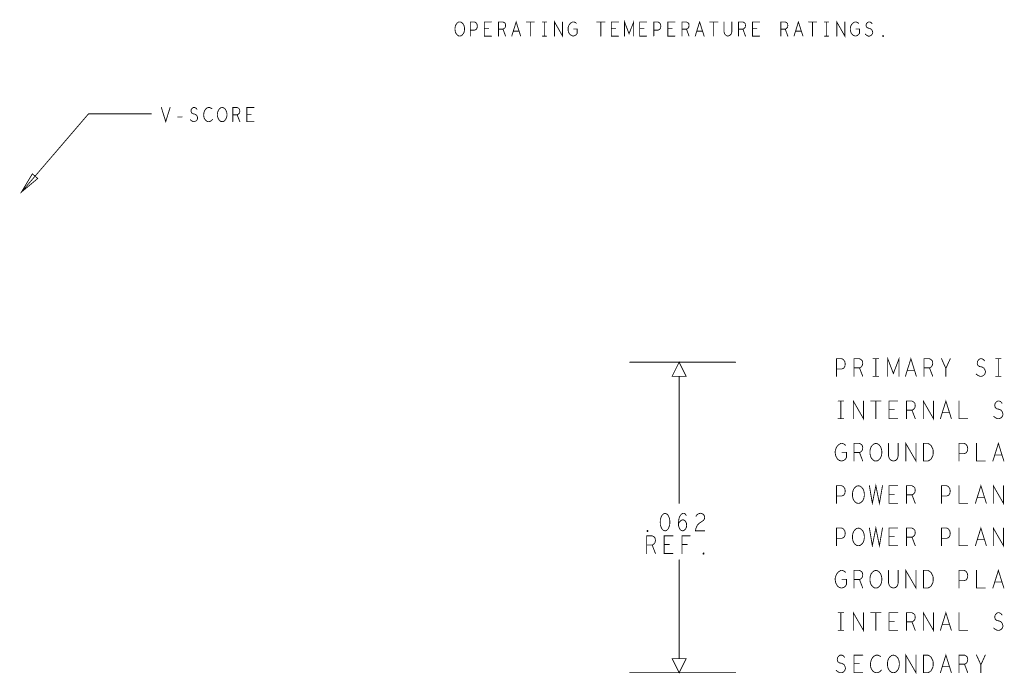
# Model space of a CAD drawing. Extents: x 28 to 61, y 24.9 to 46.
# Tile 55 of 86: x 45.6 to 52.5, y 30.8 to 35.4. Entities that reach past the tile are written whole.
import ezdxf

# ---------------------------------------------------------------- set-up
doc = ezdxf.new("R2010")
doc.units = 0
doc.layers.add('1', color=2, linetype='CONTINUOUS')

msp = doc.modelspace()

# ---------------------------------------------------------------- linework, layer by layer
at = {"layer": '1', "const_width": 0.006}
for points in [[(48.67, 35.291), (48.66, 35.293), (48.652, 35.3), (48.644, 35.31), (48.639, 35.321), (48.637, 35.335), (48.637, 35.348), (48.639, 35.361), (48.644, 35.373), (48.652, 35.383), (48.66, 35.39), (48.67, 35.391), (48.68, 35.39), (48.689, 35.383), (48.697, 35.373), (48.702, 35.361), (48.704, 35.348), (48.704, 35.335), (48.702, 35.321), (48.697, 35.31), (48.689, 35.3), (48.68, 35.293), (48.67, 35.291)], [(48.745, 35.291), (48.745, 35.391), (48.775, 35.391), (48.785, 35.386), (48.793, 35.375), (48.795, 35.361), (48.793, 35.348), (48.787, 35.338), (48.775, 35.333), (48.745, 35.333)], [(48.895, 35.291), (48.845, 35.291), (48.845, 35.391), (48.895, 35.391)], [(48.945, 35.291), (48.945, 35.391), (48.977, 35.391), (48.987, 35.386), (48.993, 35.38), (48.995, 35.366), (48.993, 35.353), (48.985, 35.345), (48.977, 35.34), (48.945, 35.34)], [(49.039, 35.291), (49.07, 35.391), (49.102, 35.291)], [(49.142, 35.391), (49.199, 35.391)], [(49.17, 35.391), (49.17, 35.291)], [(49.255, 35.391), (49.285, 35.391)], [(49.27, 35.391), (49.27, 35.291)], [(49.342, 35.291), (49.342, 35.391), (49.399, 35.291), (49.399, 35.391)], [(49.478, 35.341), (49.503, 35.341), (49.503, 35.311), (49.495, 35.301), (49.487, 35.295), (49.474, 35.291), (49.462, 35.295), (49.453, 35.301), (49.445, 35.311), (49.44, 35.323), (49.438, 35.336), (49.438, 35.348), (49.44, 35.358), (49.445, 35.37), (49.453, 35.38), (49.46, 35.386), (49.47, 35.391), (49.479, 35.391), (49.489, 35.388), (49.497, 35.381)], [(49.642, 35.391), (49.699, 35.391)], [(49.67, 35.391), (49.67, 35.291)], [(49.795, 35.291), (49.745, 35.291), (49.745, 35.391), (49.795, 35.391)], [(49.838, 35.291), (49.838, 35.391), (49.87, 35.308), (49.903, 35.391), (49.903, 35.291)], [(49.995, 35.291), (49.945, 35.291), (49.945, 35.391), (49.995, 35.391)], [(50.045, 35.291), (50.045, 35.391), (50.075, 35.391), (50.085, 35.386), (50.093, 35.375), (50.095, 35.361), (50.093, 35.348), (50.087, 35.338), (50.075, 35.333), (50.045, 35.333)], [(50.195, 35.291), (50.145, 35.291), (50.145, 35.391), (50.195, 35.391)], [(50.245, 35.291), (50.245, 35.391), (50.277, 35.391), (50.287, 35.386), (50.293, 35.38), (50.295, 35.366), (50.293, 35.353), (50.285, 35.345), (50.277, 35.34), (50.245, 35.34)], [(50.339, 35.291), (50.37, 35.391), (50.402, 35.291)], [(50.442, 35.391), (50.499, 35.391)], [(50.47, 35.391), (50.47, 35.291)], [(50.543, 35.391), (50.543, 35.32), (50.548, 35.305), (50.558, 35.295), (50.57, 35.291), (50.583, 35.295), (50.593, 35.305), (50.598, 35.32), (50.598, 35.391)], [(50.645, 35.291), (50.645, 35.391), (50.677, 35.391), (50.687, 35.386), (50.693, 35.38), (50.695, 35.366), (50.693, 35.353), (50.685, 35.345), (50.677, 35.34), (50.645, 35.34)], [(50.795, 35.291), (50.745, 35.291), (50.745, 35.391), (50.795, 35.391)], [(50.945, 35.291), (50.945, 35.391), (50.977, 35.391), (50.987, 35.386), (50.993, 35.38), (50.995, 35.366), (50.993, 35.353), (50.985, 35.345), (50.977, 35.34), (50.945, 35.34)], [(51.039, 35.291), (51.07, 35.391), (51.102, 35.291)], [(51.142, 35.391), (51.199, 35.391)], [(51.17, 35.391), (51.17, 35.291)], [(51.255, 35.391), (51.285, 35.391)], [(51.27, 35.391), (51.27, 35.291)], [(51.342, 35.291), (51.342, 35.391), (51.399, 35.291), (51.399, 35.391)], [(51.478, 35.341), (51.503, 35.341), (51.503, 35.311), (51.495, 35.301), (51.487, 35.295), (51.474, 35.291), (51.462, 35.295), (51.453, 35.301), (51.445, 35.311), (51.44, 35.323), (51.438, 35.336), (51.438, 35.348), (51.44, 35.358), (51.445, 35.37), (51.453, 35.38), (51.46, 35.386), (51.47, 35.391), (51.479, 35.391), (51.489, 35.388), (51.497, 35.381)], [(51.544, 35.305), (51.554, 35.296), (51.565, 35.291), (51.575, 35.291), (51.585, 35.296), (51.593, 35.305), (51.597, 35.316), (51.594, 35.328), (51.588, 35.338), (51.577, 35.345), (51.562, 35.348), (51.553, 35.355), (51.549, 35.366), (51.552, 35.378), (51.558, 35.386), (51.567, 35.391), (51.575, 35.391), (51.584, 35.388), (51.592, 35.38)], [(48.875, 35.343), (48.845, 35.343)], [(48.977, 35.34), (48.995, 35.291)], [(49.09, 35.326), (49.05, 35.326)], [(49.775, 35.343), (49.745, 35.343)], [(49.975, 35.343), (49.945, 35.343)], [(50.175, 35.343), (50.145, 35.343)], [(50.277, 35.34), (50.295, 35.291)], [(50.39, 35.326), (50.35, 35.326)], [(50.677, 35.34), (50.695, 35.291)], [(50.775, 35.343), (50.745, 35.343)], [(50.977, 35.34), (50.995, 35.291)], [(51.09, 35.326), (51.05, 35.326)], [(49.255, 35.291), (49.285, 35.291)], [(51.255, 35.291), (51.285, 35.291)], [(51.67, 35.288), (51.668, 35.29), (51.668, 35.293), (51.67, 35.295), (51.673, 35.293), (51.673, 35.29), (51.67, 35.288)], [(46.556, 34.785), (46.587, 34.685), (46.618, 34.785)], [(46.761, 34.698), (46.771, 34.69), (46.782, 34.685), (46.792, 34.685), (46.802, 34.69), (46.81, 34.698), (46.813, 34.71), (46.811, 34.721), (46.805, 34.731), (46.793, 34.738), (46.778, 34.741), (46.77, 34.748), (46.766, 34.76), (46.768, 34.771), (46.775, 34.78), (46.783, 34.785), (46.792, 34.785), (46.801, 34.781), (46.808, 34.773)], [(46.915, 34.776), (46.907, 34.781), (46.898, 34.785), (46.888, 34.785), (46.877, 34.78), (46.868, 34.771), (46.862, 34.761), (46.857, 34.745), (46.856, 34.73), (46.858, 34.715), (46.862, 34.705), (46.87, 34.695), (46.878, 34.688), (46.887, 34.685), (46.896, 34.685), (46.905, 34.688), (46.912, 34.693), (46.918, 34.7)], [(46.987, 34.685), (46.977, 34.686), (46.968, 34.693), (46.961, 34.703), (46.956, 34.715), (46.953, 34.728), (46.953, 34.741), (46.956, 34.755), (46.961, 34.766), (46.968, 34.776), (46.977, 34.783), (46.987, 34.785), (46.997, 34.783), (47.006, 34.776), (47.013, 34.766), (47.018, 34.755), (47.021, 34.741), (47.021, 34.728), (47.018, 34.715), (47.013, 34.703), (47.006, 34.693), (46.997, 34.686), (46.987, 34.685)], [(47.062, 34.685), (47.062, 34.785), (47.093, 34.785), (47.103, 34.78), (47.11, 34.773), (47.112, 34.76), (47.11, 34.746), (47.102, 34.738), (47.093, 34.733), (47.062, 34.733)], [(47.212, 34.685), (47.162, 34.685), (47.162, 34.785), (47.212, 34.785)], [(45.564, 34.185), (46.04, 34.74), (46.485, 34.74)], [(46.671, 34.718), (46.703, 34.718)], [(47.093, 34.733), (47.112, 34.685)], [(47.192, 34.736), (47.162, 34.736)], [(45.642, 34.315), (45.564, 34.185), (45.68, 34.282), (45.642, 34.315)], [(51.34, 32.88), (51.34, 33.005), (51.377, 33.005), (51.39, 32.998), (51.399, 32.984), (51.402, 32.967), (51.399, 32.95), (51.391, 32.938), (51.377, 32.932), (51.34, 32.932)], [(51.464, 32.88), (51.464, 33.005), (51.503, 33.005), (51.515, 32.998), (51.523, 32.99), (51.526, 32.973), (51.523, 32.957), (51.514, 32.946), (51.503, 32.94), (51.464, 32.94)], [(51.6, 33.005), (51.638, 33.005)], [(51.619, 33.005), (51.619, 32.88)], [(51.703, 32.88), (51.703, 33.005), (51.743, 32.9), (51.783, 33.005), (51.783, 32.88)], [(51.828, 32.88), (51.867, 33.005), (51.906, 32.88)], [(51.96, 32.88), (51.96, 33.005), (51.999, 33.005), (52.011, 32.998), (52.019, 32.99), (52.022, 32.973), (52.019, 32.957), (52.01, 32.946), (51.999, 32.94), (51.96, 32.94)], [(52.115, 32.88), (52.115, 32.936), (52.084, 33.005)], [(52.146, 33.005), (52.115, 32.936)], [(52.33, 32.896), (52.343, 32.886), (52.357, 32.88), (52.369, 32.88), (52.382, 32.886), (52.391, 32.896), (52.396, 32.911), (52.392, 32.925), (52.385, 32.938), (52.371, 32.946), (52.352, 32.95), (52.341, 32.959), (52.337, 32.973), (52.34, 32.988), (52.348, 32.998), (52.358, 33.005), (52.369, 33.005), (52.38, 33), (52.389, 32.99)], [(52.468, 33.005), (52.506, 33.005)], [(52.487, 33.005), (52.487, 32.88)], [(49.875, 32.98), (50.625, 32.98)], [(50.225, 32.98), (50.175, 32.88), (50.275, 32.88), (50.225, 32.98)], [(51.503, 32.94), (51.526, 32.88)], [(51.999, 32.94), (52.022, 32.88)], [(50.225, 32.88), (50.225, 31.98)], [(51.6, 32.88), (51.638, 32.88)], [(51.892, 32.923), (51.842, 32.923)], [(52.468, 32.88), (52.506, 32.88)], [(51.352, 32.705), (51.39, 32.705)], [(51.371, 32.705), (51.371, 32.58)], [(51.459, 32.58), (51.459, 32.705), (51.531, 32.58), (51.531, 32.705)], [(51.583, 32.705), (51.655, 32.705)], [(51.619, 32.705), (51.619, 32.58)], [(51.774, 32.58), (51.712, 32.58), (51.712, 32.705), (51.774, 32.705)], [(51.836, 32.58), (51.836, 32.705), (51.875, 32.705), (51.887, 32.698), (51.895, 32.69), (51.898, 32.673), (51.895, 32.657), (51.886, 32.646), (51.875, 32.64), (51.836, 32.64)], [(51.955, 32.58), (51.955, 32.705), (52.027, 32.58), (52.027, 32.705)], [(52.076, 32.58), (52.115, 32.705), (52.154, 32.58)], [(52.208, 32.705), (52.208, 32.58), (52.27, 32.58)], [(52.454, 32.596), (52.467, 32.586), (52.481, 32.58), (52.493, 32.58), (52.506, 32.586), (52.515, 32.596), (52.52, 32.611), (52.516, 32.625), (52.509, 32.638), (52.495, 32.646), (52.476, 32.65), (52.465, 32.659), (52.461, 32.673), (52.464, 32.688), (52.472, 32.698), (52.482, 32.705), (52.493, 32.705), (52.504, 32.7), (52.513, 32.69)], [(51.352, 32.58), (51.39, 32.58)], [(51.749, 32.644), (51.712, 32.644)], [(51.875, 32.64), (51.898, 32.58)], [(52.14, 32.623), (52.09, 32.623)], [(51.38, 32.342), (51.411, 32.342), (51.411, 32.305), (51.402, 32.292), (51.391, 32.284), (51.376, 32.28), (51.36, 32.284), (51.349, 32.292), (51.34, 32.305), (51.334, 32.319), (51.331, 32.336), (51.331, 32.35), (51.334, 32.363), (51.34, 32.377), (51.349, 32.39), (51.359, 32.398), (51.371, 32.405), (51.382, 32.405), (51.394, 32.4), (51.404, 32.392)], [(51.464, 32.28), (51.464, 32.405), (51.503, 32.405), (51.515, 32.398), (51.523, 32.39), (51.526, 32.373), (51.523, 32.357), (51.514, 32.346), (51.503, 32.34), (51.464, 32.34)], [(51.619, 32.28), (51.607, 32.282), (51.596, 32.29), (51.586, 32.302), (51.58, 32.317), (51.577, 32.334), (51.577, 32.35), (51.58, 32.367), (51.586, 32.382), (51.596, 32.394), (51.607, 32.402), (51.619, 32.405), (51.631, 32.402), (51.642, 32.394), (51.652, 32.382), (51.658, 32.367), (51.661, 32.35), (51.661, 32.334), (51.658, 32.317), (51.652, 32.302), (51.642, 32.29), (51.631, 32.282), (51.619, 32.28)], [(51.709, 32.405), (51.709, 32.315), (51.715, 32.296), (51.728, 32.284), (51.743, 32.28), (51.759, 32.284), (51.771, 32.296), (51.777, 32.315), (51.777, 32.405)], [(51.831, 32.28), (51.831, 32.405), (51.903, 32.28), (51.903, 32.405)], [(51.957, 32.28), (51.957, 32.405), (51.988, 32.405), (52, 32.398), (52.01, 32.39), (52.017, 32.377), (52.024, 32.363), (52.025, 32.342), (52.024, 32.321), (52.017, 32.307), (52.01, 32.294), (52, 32.286), (51.988, 32.28), (51.957, 32.28)], [(52.208, 32.28), (52.208, 32.405), (52.245, 32.405), (52.258, 32.398), (52.267, 32.384), (52.27, 32.367), (52.267, 32.35), (52.259, 32.338), (52.245, 32.332), (52.208, 32.332)], [(52.332, 32.405), (52.332, 32.28), (52.394, 32.28)], [(52.448, 32.28), (52.487, 32.405), (52.526, 32.28)], [(51.503, 32.34), (51.526, 32.28)], [(52.512, 32.323), (52.462, 32.323)], [(51.34, 31.98), (51.34, 32.105), (51.377, 32.105), (51.39, 32.098), (51.399, 32.084), (51.402, 32.067), (51.399, 32.05), (51.391, 32.038), (51.377, 32.032), (51.34, 32.032)], [(51.495, 31.98), (51.483, 31.982), (51.472, 31.99), (51.462, 32.002), (51.456, 32.017), (51.453, 32.034), (51.453, 32.05), (51.456, 32.067), (51.462, 32.082), (51.472, 32.094), (51.483, 32.102), (51.495, 32.105), (51.507, 32.102), (51.518, 32.094), (51.528, 32.082), (51.534, 32.067), (51.537, 32.05), (51.537, 32.034), (51.534, 32.017), (51.528, 32.002), (51.518, 31.99), (51.507, 31.982), (51.495, 31.98)], [(51.573, 32.105), (51.594, 31.98), (51.619, 32.105), (51.644, 31.98), (51.666, 32.105)], [(51.774, 31.98), (51.712, 31.98), (51.712, 32.105), (51.774, 32.105)], [(51.836, 31.98), (51.836, 32.105), (51.875, 32.105), (51.887, 32.098), (51.895, 32.09), (51.898, 32.073), (51.895, 32.057), (51.886, 32.046), (51.875, 32.04), (51.836, 32.04)], [(52.084, 31.98), (52.084, 32.105), (52.121, 32.105), (52.134, 32.098), (52.143, 32.084), (52.146, 32.067), (52.143, 32.05), (52.135, 32.038), (52.121, 32.032), (52.084, 32.032)], [(52.208, 32.105), (52.208, 31.98), (52.27, 31.98)], [(52.324, 31.98), (52.363, 32.105), (52.402, 31.98)], [(52.451, 31.98), (52.451, 32.105), (52.523, 31.98), (52.523, 32.105)], [(51.749, 32.044), (51.712, 32.044)], [(51.875, 32.04), (51.898, 31.98)], [(52.388, 32.023), (52.338, 32.023)], [(50.125, 31.91), (50.113, 31.905), (50.103, 31.895), (50.097, 31.882), (50.092, 31.866), (50.091, 31.847), (50.092, 31.828), (50.097, 31.812), (50.103, 31.799), (50.113, 31.789), (50.125, 31.785), (50.137, 31.789), (50.147, 31.799), (50.153, 31.812), (50.158, 31.828), (50.159, 31.847), (50.158, 31.866), (50.153, 31.882), (50.147, 31.895), (50.137, 31.905), (50.125, 31.91)], [(50.22, 31.837), (50.23, 31.851), (50.24, 31.86), (50.252, 31.864), (50.263, 31.86), (50.271, 31.851), (50.277, 31.839), (50.278, 31.824), (50.277, 31.812), (50.271, 31.799), (50.261, 31.789), (50.251, 31.785), (50.238, 31.789), (50.227, 31.801), (50.221, 31.82), (50.22, 31.841), (50.223, 31.868), (50.227, 31.882), (50.235, 31.897), (50.246, 31.907), (50.257, 31.91), (50.268, 31.905), (50.275, 31.895)], [(50.344, 31.889), (50.353, 31.901), (50.364, 31.907), (50.376, 31.91), (50.392, 31.905), (50.402, 31.895), (50.406, 31.882), (50.404, 31.87), (50.398, 31.86), (50.367, 31.839), (50.353, 31.824), (50.344, 31.803), (50.34, 31.785), (50.406, 31.785)], [(51.573, 31.805), (51.594, 31.68), (51.619, 31.805), (51.644, 31.68), (51.666, 31.805)], [(52.324, 31.68), (52.363, 31.805), (52.402, 31.68)], [(52.451, 31.68), (52.451, 31.805), (52.523, 31.68), (52.523, 31.805)], [(49.995, 31.625), (49.995, 31.75), (50.034, 31.75), (50.046, 31.743), (50.054, 31.735), (50.057, 31.718), (50.054, 31.702), (50.045, 31.691), (50.034, 31.685), (49.995, 31.685)], [(50.001, 31.78), (49.998, 31.782), (49.998, 31.787), (50.001, 31.789), (50.004, 31.787), (50.004, 31.782), (50.001, 31.78)], [(50.181, 31.625), (50.119, 31.625), (50.119, 31.75), (50.181, 31.75)], [(50.245, 31.625), (50.245, 31.75), (50.303, 31.75)], [(51.34, 31.68), (51.34, 31.805), (51.377, 31.805), (51.39, 31.798), (51.399, 31.784), (51.402, 31.767), (51.399, 31.75), (51.391, 31.738), (51.377, 31.732), (51.34, 31.732)], [(51.495, 31.68), (51.483, 31.682), (51.472, 31.69), (51.462, 31.702), (51.456, 31.717), (51.453, 31.734), (51.453, 31.75), (51.456, 31.767), (51.462, 31.782), (51.472, 31.794), (51.483, 31.802), (51.495, 31.805), (51.507, 31.802), (51.518, 31.794), (51.528, 31.782), (51.534, 31.767), (51.537, 31.75), (51.537, 31.734), (51.534, 31.717), (51.528, 31.702), (51.518, 31.69), (51.507, 31.682), (51.495, 31.68)], [(51.774, 31.68), (51.712, 31.68), (51.712, 31.805), (51.774, 31.805)], [(51.749, 31.744), (51.712, 31.744)], [(51.836, 31.68), (51.836, 31.805), (51.875, 31.805), (51.887, 31.798), (51.895, 31.79), (51.898, 31.773), (51.895, 31.757), (51.886, 31.746), (51.875, 31.74), (51.836, 31.74)], [(52.084, 31.68), (52.084, 31.805), (52.121, 31.805), (52.134, 31.798), (52.143, 31.784), (52.146, 31.767), (52.143, 31.75), (52.135, 31.738), (52.121, 31.732), (52.084, 31.732)], [(52.208, 31.805), (52.208, 31.68), (52.27, 31.68)], [(50.034, 31.685), (50.057, 31.625)], [(50.156, 31.689), (50.119, 31.689)], [(50.282, 31.689), (50.245, 31.689)], [(51.875, 31.74), (51.898, 31.68)], [(52.388, 31.723), (52.338, 31.723)], [(50.398, 31.62), (50.395, 31.622), (50.395, 31.627), (50.398, 31.629), (50.401, 31.627), (50.401, 31.622), (50.398, 31.62)], [(50.225, 31.58), (50.225, 30.88)], [(51.38, 31.442), (51.411, 31.442), (51.411, 31.405), (51.402, 31.392), (51.391, 31.384), (51.376, 31.38), (51.36, 31.384), (51.349, 31.392), (51.34, 31.405), (51.334, 31.419), (51.331, 31.436), (51.331, 31.45), (51.334, 31.463), (51.34, 31.477), (51.349, 31.49), (51.359, 31.498), (51.371, 31.505), (51.382, 31.505), (51.394, 31.5), (51.404, 31.492)], [(51.464, 31.38), (51.464, 31.505), (51.503, 31.505), (51.515, 31.498), (51.523, 31.49), (51.526, 31.473), (51.523, 31.457), (51.514, 31.446), (51.503, 31.44), (51.464, 31.44)], [(51.619, 31.38), (51.607, 31.382), (51.596, 31.39), (51.586, 31.402), (51.58, 31.417), (51.577, 31.434), (51.577, 31.45), (51.58, 31.467), (51.586, 31.482), (51.596, 31.494), (51.607, 31.502), (51.619, 31.505), (51.631, 31.502), (51.642, 31.494), (51.652, 31.482), (51.658, 31.467), (51.661, 31.45), (51.661, 31.434), (51.658, 31.417), (51.652, 31.402), (51.642, 31.39), (51.631, 31.382), (51.619, 31.38)], [(51.709, 31.505), (51.709, 31.415), (51.715, 31.396), (51.728, 31.384), (51.743, 31.38), (51.759, 31.384), (51.771, 31.396), (51.777, 31.415), (51.777, 31.505)], [(51.831, 31.38), (51.831, 31.505), (51.903, 31.38), (51.903, 31.505)], [(51.957, 31.38), (51.957, 31.505), (51.988, 31.505), (52, 31.498), (52.01, 31.49), (52.017, 31.477), (52.024, 31.463), (52.025, 31.442), (52.024, 31.421), (52.017, 31.407), (52.01, 31.394), (52, 31.386), (51.988, 31.38), (51.957, 31.38)], [(52.208, 31.38), (52.208, 31.505), (52.245, 31.505), (52.258, 31.498), (52.267, 31.484), (52.27, 31.467), (52.267, 31.45), (52.259, 31.438), (52.245, 31.432), (52.208, 31.432)], [(52.332, 31.505), (52.332, 31.38), (52.394, 31.38)], [(52.448, 31.38), (52.487, 31.505), (52.526, 31.38)], [(51.503, 31.44), (51.526, 31.38)], [(52.512, 31.423), (52.462, 31.423)], [(51.352, 31.205), (51.39, 31.205)], [(51.371, 31.205), (51.371, 31.08)], [(51.459, 31.08), (51.459, 31.205), (51.531, 31.08), (51.531, 31.205)], [(51.583, 31.205), (51.655, 31.205)], [(51.619, 31.205), (51.619, 31.08)], [(51.774, 31.08), (51.712, 31.08), (51.712, 31.205), (51.774, 31.205)], [(51.836, 31.08), (51.836, 31.205), (51.875, 31.205), (51.887, 31.198), (51.895, 31.19), (51.898, 31.173), (51.895, 31.157), (51.886, 31.146), (51.875, 31.14), (51.836, 31.14)], [(51.955, 31.08), (51.955, 31.205), (52.027, 31.08), (52.027, 31.205)], [(52.076, 31.08), (52.115, 31.205), (52.154, 31.08)], [(52.208, 31.205), (52.208, 31.08), (52.27, 31.08)], [(52.454, 31.096), (52.467, 31.086), (52.481, 31.08), (52.493, 31.08), (52.506, 31.086), (52.515, 31.096), (52.52, 31.111), (52.516, 31.125), (52.509, 31.138), (52.495, 31.146), (52.476, 31.15), (52.465, 31.159), (52.461, 31.173), (52.464, 31.188), (52.472, 31.198), (52.482, 31.205), (52.493, 31.205), (52.504, 31.2), (52.513, 31.19)], [(51.749, 31.144), (51.712, 31.144)], [(51.875, 31.14), (51.898, 31.08)], [(52.14, 31.123), (52.09, 31.123)], [(51.352, 31.08), (51.39, 31.08)], [(51.338, 30.796), (51.351, 30.786), (51.365, 30.78), (51.377, 30.78), (51.39, 30.786), (51.399, 30.796), (51.404, 30.811), (51.4, 30.825), (51.393, 30.838), (51.379, 30.846), (51.36, 30.85), (51.349, 30.859), (51.345, 30.873), (51.348, 30.888), (51.356, 30.898), (51.366, 30.905), (51.377, 30.905), (51.388, 30.9), (51.397, 30.89)], [(51.526, 30.78), (51.464, 30.78), (51.464, 30.905), (51.526, 30.905)], [(51.653, 30.894), (51.644, 30.9), (51.633, 30.905), (51.621, 30.905), (51.607, 30.898), (51.596, 30.888), (51.588, 30.875), (51.582, 30.855), (51.58, 30.836), (51.583, 30.817), (51.588, 30.805), (51.597, 30.792), (51.608, 30.784), (51.619, 30.78), (51.63, 30.78), (51.641, 30.784), (51.65, 30.79), (51.658, 30.798)], [(51.743, 30.78), (51.731, 30.782), (51.72, 30.79), (51.71, 30.802), (51.704, 30.817), (51.701, 30.834), (51.701, 30.85), (51.704, 30.867), (51.71, 30.882), (51.72, 30.894), (51.731, 30.902), (51.743, 30.905), (51.755, 30.902), (51.766, 30.894), (51.776, 30.882), (51.782, 30.867), (51.785, 30.85), (51.785, 30.834), (51.782, 30.817), (51.776, 30.802), (51.766, 30.79), (51.755, 30.782), (51.743, 30.78)], [(51.831, 30.78), (51.831, 30.905), (51.903, 30.78), (51.903, 30.905)], [(51.957, 30.78), (51.957, 30.905), (51.988, 30.905), (52, 30.898), (52.01, 30.89), (52.017, 30.877), (52.024, 30.863), (52.025, 30.842), (52.024, 30.821), (52.017, 30.807), (52.01, 30.794), (52, 30.786), (51.988, 30.78), (51.957, 30.78)], [(52.076, 30.78), (52.115, 30.905), (52.154, 30.78)], [(52.208, 30.78), (52.208, 30.905), (52.247, 30.905), (52.259, 30.898), (52.267, 30.89), (52.27, 30.873), (52.267, 30.857), (52.258, 30.846), (52.247, 30.84), (52.208, 30.84)], [(52.363, 30.78), (52.363, 30.836), (52.332, 30.905)], [(52.394, 30.905), (52.363, 30.836)], [(50.175, 30.88), (50.225, 30.78), (50.275, 30.88), (50.175, 30.88)], [(51.501, 30.844), (51.464, 30.844)], [(52.247, 30.84), (52.27, 30.78)], [(49.875, 30.78), (50.625, 30.78)], [(52.14, 30.823), (52.09, 30.823)]]:
    msp.add_lwpolyline(points, dxfattribs=at)
at = {"layer": '1', "const_width": 0.003}
for points in [[(48.8965, 35.391, 1), (48.8935, 35.391, 1)], [(49.1435, 35.391, 1), (49.1405, 35.391, 1)], [(49.1715, 35.391, 1), (49.1685, 35.391, 1)], [(49.2005, 35.391, 1), (49.1975, 35.391, 1)], [(49.2565, 35.391, 1), (49.2535, 35.391, 1)], [(49.2715, 35.391, 1), (49.2685, 35.391, 1)], [(49.2865, 35.391, 1), (49.2835, 35.391, 1)], [(49.4005, 35.391, 1), (49.3975, 35.391, 1)], [(49.4985, 35.381, 1), (49.4955, 35.381, 1)], [(49.6435, 35.391, 1), (49.6405, 35.391, 1)], [(49.6715, 35.391, 1), (49.6685, 35.391, 1)], [(49.7005, 35.391, 1), (49.6975, 35.391, 1)], [(49.7965, 35.391, 1), (49.7935, 35.391, 1)], [(49.9965, 35.391, 1), (49.9935, 35.391, 1)], [(50.1965, 35.391, 1), (50.1935, 35.391, 1)], [(50.4435, 35.391, 1), (50.4405, 35.391, 1)], [(50.4715, 35.391, 1), (50.4685, 35.391, 1)], [(50.5005, 35.391, 1), (50.4975, 35.391, 1)], [(50.5445, 35.391, 1), (50.5415, 35.391, 1)], [(50.5995, 35.391, 1), (50.5965, 35.391, 1)], [(50.7965, 35.391, 1), (50.7935, 35.391, 1)], [(51.1435, 35.391, 1), (51.1405, 35.391, 1)], [(51.1715, 35.391, 1), (51.1685, 35.391, 1)], [(51.2005, 35.391, 1), (51.1975, 35.391, 1)], [(51.2565, 35.391, 1), (51.2535, 35.391, 1)], [(51.2715, 35.391, 1), (51.2685, 35.391, 1)], [(51.2865, 35.391, 1), (51.2835, 35.391, 1)], [(51.4005, 35.391, 1), (51.3975, 35.391, 1)], [(51.4985, 35.381, 1), (51.4955, 35.381, 1)], [(51.5935, 35.38, 1), (51.5905, 35.38, 1)], [(48.7465, 35.333, 1), (48.7435, 35.333, 1)], [(48.8465, 35.343, 1), (48.8435, 35.343, 1)], [(48.8765, 35.343, 1), (48.8735, 35.343, 1)], [(48.9465, 35.34, 1), (48.9435, 35.34, 1)], [(48.9785, 35.34, 1), (48.9755, 35.34, 1)], [(49.0515, 35.326, 1), (49.0485, 35.326, 1)], [(49.0915, 35.326, 1), (49.0885, 35.326, 1)], [(49.4795, 35.341, 1), (49.4765, 35.341, 1)], [(49.7465, 35.343, 1), (49.7435, 35.343, 1)], [(49.7765, 35.343, 1), (49.7735, 35.343, 1)], [(49.9465, 35.343, 1), (49.9435, 35.343, 1)], [(49.9765, 35.343, 1), (49.9735, 35.343, 1)], [(50.0465, 35.333, 1), (50.0435, 35.333, 1)], [(50.1465, 35.343, 1), (50.1435, 35.343, 1)], [(50.1765, 35.343, 1), (50.1735, 35.343, 1)], [(50.2465, 35.34, 1), (50.2435, 35.34, 1)], [(50.2785, 35.34, 1), (50.2755, 35.34, 1)], [(50.3515, 35.326, 1), (50.3485, 35.326, 1)], [(50.3915, 35.326, 1), (50.3885, 35.326, 1)], [(50.6465, 35.34, 1), (50.6435, 35.34, 1)], [(50.6785, 35.34, 1), (50.6755, 35.34, 1)], [(50.7465, 35.343, 1), (50.7435, 35.343, 1)], [(50.7765, 35.343, 1), (50.7735, 35.343, 1)], [(50.9465, 35.34, 1), (50.9435, 35.34, 1)], [(50.9785, 35.34, 1), (50.9755, 35.34, 1)], [(51.0515, 35.326, 1), (51.0485, 35.326, 1)], [(51.0915, 35.326, 1), (51.0885, 35.326, 1)], [(51.4795, 35.341, 1), (51.4765, 35.341, 1)], [(51.5455, 35.305, 1), (51.5425, 35.305, 1)], [(48.6715, 35.291, 1), (48.6685, 35.291, 1)], [(48.6715, 35.291, 1), (48.6685, 35.291, 1)], [(48.7465, 35.291, 1), (48.7435, 35.291, 1)], [(48.8965, 35.291, 1), (48.8935, 35.291, 1)], [(48.9465, 35.291, 1), (48.9435, 35.291, 1)], [(48.9965, 35.291, 1), (48.9935, 35.291, 1)], [(49.0405, 35.291, 1), (49.0375, 35.291, 1)], [(49.1035, 35.291, 1), (49.1005, 35.291, 1)], [(49.1715, 35.291, 1), (49.1685, 35.291, 1)], [(49.2565, 35.291, 1), (49.2535, 35.291, 1)], [(49.2715, 35.291, 1), (49.2685, 35.291, 1)], [(49.2865, 35.291, 1), (49.2835, 35.291, 1)], [(49.3435, 35.291, 1), (49.3405, 35.291, 1)], [(49.6715, 35.291, 1), (49.6685, 35.291, 1)], [(49.7965, 35.291, 1), (49.7935, 35.291, 1)], [(49.8395, 35.291, 1), (49.8365, 35.291, 1)], [(49.9045, 35.291, 1), (49.9015, 35.291, 1)], [(49.9965, 35.291, 1), (49.9935, 35.291, 1)], [(50.0465, 35.291, 1), (50.0435, 35.291, 1)], [(50.1965, 35.291, 1), (50.1935, 35.291, 1)], [(50.2465, 35.291, 1), (50.2435, 35.291, 1)], [(50.2965, 35.291, 1), (50.2935, 35.291, 1)], [(50.3405, 35.291, 1), (50.3375, 35.291, 1)], [(50.4035, 35.291, 1), (50.4005, 35.291, 1)], [(50.4715, 35.291, 1), (50.4685, 35.291, 1)], [(50.6465, 35.291, 1), (50.6435, 35.291, 1)], [(50.6965, 35.291, 1), (50.6935, 35.291, 1)], [(50.7965, 35.291, 1), (50.7935, 35.291, 1)], [(50.9465, 35.291, 1), (50.9435, 35.291, 1)], [(50.9965, 35.291, 1), (50.9935, 35.291, 1)], [(51.0405, 35.291, 1), (51.0375, 35.291, 1)], [(51.1035, 35.291, 1), (51.1005, 35.291, 1)], [(51.1715, 35.291, 1), (51.1685, 35.291, 1)], [(51.2565, 35.291, 1), (51.2535, 35.291, 1)], [(51.2715, 35.291, 1), (51.2685, 35.291, 1)], [(51.2865, 35.291, 1), (51.2835, 35.291, 1)], [(51.3435, 35.291, 1), (51.3405, 35.291, 1)], [(51.6715, 35.288, 1), (51.6685, 35.288, 1)], [(51.6715, 35.288, 1), (51.6685, 35.288, 1)], [(46.5575, 34.785, 1), (46.5545, 34.785, 1)], [(46.6195, 34.785, 1), (46.6165, 34.785, 1)], [(46.8095, 34.773, 1), (46.8065, 34.773, 1)], [(46.9165, 34.776, 1), (46.9135, 34.776, 1)], [(47.2135, 34.785, 1), (47.2105, 34.785, 1)], [(46.4865, 34.74, 1), (46.4835, 34.74, 1)], [(46.6725, 34.718, 1), (46.6695, 34.718, 1)], [(46.7045, 34.718, 1), (46.7015, 34.718, 1)], [(46.7625, 34.698, 1), (46.7595, 34.698, 1)], [(46.9195, 34.7, 1), (46.9165, 34.7, 1)], [(46.9885, 34.685, 1), (46.9855, 34.685, 1)], [(46.9885, 34.685, 1), (46.9855, 34.685, 1)], [(47.0635, 34.733, 1), (47.0605, 34.733, 1)], [(47.0635, 34.685, 1), (47.0605, 34.685, 1)], [(47.0945, 34.733, 1), (47.0915, 34.733, 1)], [(47.1135, 34.685, 1), (47.1105, 34.685, 1)], [(47.1635, 34.736, 1), (47.1605, 34.736, 1)], [(47.1935, 34.736, 1), (47.1905, 34.736, 1)], [(47.2135, 34.685, 1), (47.2105, 34.685, 1)], [(45.6435, 34.315, 1), (45.6405, 34.315, 1)], [(45.6435, 34.315, 1), (45.6405, 34.315, 1)], [(45.5655, 34.185, 1), (45.5625, 34.185, 1)], [(51.6015, 33.005, 1), (51.5985, 33.005, 1)], [(51.6205, 33.005, 1), (51.6175, 33.005, 1)], [(51.6395, 33.005, 1), (51.6365, 33.005, 1)], [(52.0855, 33.005, 1), (52.0825, 33.005, 1)], [(52.1475, 33.005, 1), (52.1445, 33.005, 1)], [(52.4695, 33.005, 1), (52.4665, 33.005, 1)], [(52.4885, 33.005, 1), (52.4855, 33.005, 1)], [(52.5075, 33.005, 1), (52.5045, 33.005, 1)], [(49.8765, 32.98, 1), (49.8735, 32.98, 1)], [(50.2265, 32.98, 1), (50.2235, 32.98, 1)], [(50.2265, 32.98, 1), (50.2235, 32.98, 1)], [(50.6265, 32.98, 1), (50.6235, 32.98, 1)], [(51.3415, 32.932, 1), (51.3385, 32.932, 1)], [(51.4655, 32.94, 1), (51.4625, 32.94, 1)], [(51.5045, 32.94, 1), (51.5015, 32.94, 1)], [(51.9615, 32.94, 1), (51.9585, 32.94, 1)], [(52.0005, 32.94, 1), (51.9975, 32.94, 1)], [(52.1165, 32.936, 1), (52.1135, 32.936, 1)], [(52.3905, 32.99, 1), (52.3875, 32.99, 1)], [(50.2265, 32.88, 1), (50.2235, 32.88, 1)], [(51.3415, 32.88, 1), (51.3385, 32.88, 1)], [(51.4655, 32.88, 1), (51.4625, 32.88, 1)], [(51.5275, 32.88, 1), (51.5245, 32.88, 1)], [(51.6015, 32.88, 1), (51.5985, 32.88, 1)], [(51.6205, 32.88, 1), (51.6175, 32.88, 1)], [(51.6395, 32.88, 1), (51.6365, 32.88, 1)], [(51.7045, 32.88, 1), (51.7015, 32.88, 1)], [(51.7845, 32.88, 1), (51.7815, 32.88, 1)], [(51.8295, 32.88, 1), (51.8265, 32.88, 1)], [(51.8435, 32.923, 1), (51.8405, 32.923, 1)], [(51.8935, 32.923, 1), (51.8905, 32.923, 1)], [(51.9075, 32.88, 1), (51.9045, 32.88, 1)], [(51.9615, 32.88, 1), (51.9585, 32.88, 1)], [(52.0235, 32.88, 1), (52.0205, 32.88, 1)], [(52.1165, 32.88, 1), (52.1135, 32.88, 1)], [(52.3315, 32.896, 1), (52.3285, 32.896, 1)], [(52.4695, 32.88, 1), (52.4665, 32.88, 1)], [(52.4885, 32.88, 1), (52.4855, 32.88, 1)], [(52.5075, 32.88, 1), (52.5045, 32.88, 1)], [(51.3535, 32.705, 1), (51.3505, 32.705, 1)], [(51.3725, 32.705, 1), (51.3695, 32.705, 1)], [(51.3915, 32.705, 1), (51.3885, 32.705, 1)], [(51.5325, 32.705, 1), (51.5295, 32.705, 1)], [(51.5845, 32.705, 1), (51.5815, 32.705, 1)], [(51.6205, 32.705, 1), (51.6175, 32.705, 1)], [(51.6565, 32.705, 1), (51.6535, 32.705, 1)], [(51.7755, 32.705, 1), (51.7725, 32.705, 1)], [(52.0285, 32.705, 1), (52.0255, 32.705, 1)], [(52.2095, 32.705, 1), (52.2065, 32.705, 1)], [(52.5145, 32.69, 1), (52.5115, 32.69, 1)], [(51.3535, 32.58, 1), (51.3505, 32.58, 1)], [(51.3725, 32.58, 1), (51.3695, 32.58, 1)], [(51.3915, 32.58, 1), (51.3885, 32.58, 1)], [(51.4605, 32.58, 1), (51.4575, 32.58, 1)], [(51.6205, 32.58, 1), (51.6175, 32.58, 1)], [(51.7135, 32.644, 1), (51.7105, 32.644, 1)], [(51.7505, 32.644, 1), (51.7475, 32.644, 1)], [(51.7755, 32.58, 1), (51.7725, 32.58, 1)], [(51.8375, 32.64, 1), (51.8345, 32.64, 1)], [(51.8375, 32.58, 1), (51.8345, 32.58, 1)], [(51.8765, 32.64, 1), (51.8735, 32.64, 1)], [(51.8995, 32.58, 1), (51.8965, 32.58, 1)], [(51.9565, 32.58, 1), (51.9535, 32.58, 1)], [(52.0775, 32.58, 1), (52.0745, 32.58, 1)], [(52.0915, 32.623, 1), (52.0885, 32.623, 1)], [(52.1415, 32.623, 1), (52.1385, 32.623, 1)], [(52.1555, 32.58, 1), (52.1525, 32.58, 1)], [(52.2715, 32.58, 1), (52.2685, 32.58, 1)], [(52.4555, 32.596, 1), (52.4525, 32.596, 1)], [(51.4055, 32.392, 1), (51.4025, 32.392, 1)], [(51.7105, 32.405, 1), (51.7075, 32.405, 1)], [(51.7785, 32.405, 1), (51.7755, 32.405, 1)], [(51.9045, 32.405, 1), (51.9015, 32.405, 1)], [(52.3335, 32.405, 1), (52.3305, 32.405, 1)], [(51.3815, 32.342, 1), (51.3785, 32.342, 1)], [(51.4655, 32.34, 1), (51.4625, 32.34, 1)], [(51.5045, 32.34, 1), (51.5015, 32.34, 1)], [(52.2095, 32.332, 1), (52.2065, 32.332, 1)], [(52.4635, 32.323, 1), (52.4605, 32.323, 1)], [(52.5135, 32.323, 1), (52.5105, 32.323, 1)], [(51.4655, 32.28, 1), (51.4625, 32.28, 1)], [(51.5275, 32.28, 1), (51.5245, 32.28, 1)], [(51.6205, 32.28, 1), (51.6175, 32.28, 1)], [(51.6205, 32.28, 1), (51.6175, 32.28, 1)], [(51.8325, 32.28, 1), (51.8295, 32.28, 1)], [(51.9585, 32.28, 1), (51.9555, 32.28, 1)], [(51.9585, 32.28, 1), (51.9555, 32.28, 1)], [(52.2095, 32.28, 1), (52.2065, 32.28, 1)], [(52.3955, 32.28, 1), (52.3925, 32.28, 1)], [(52.4495, 32.28, 1), (52.4465, 32.28, 1)], [(52.5275, 32.28, 1), (52.5245, 32.28, 1)], [(51.5745, 32.105, 1), (51.5715, 32.105, 1)], [(51.6675, 32.105, 1), (51.6645, 32.105, 1)], [(51.7755, 32.105, 1), (51.7725, 32.105, 1)], [(52.2095, 32.105, 1), (52.2065, 32.105, 1)], [(52.5245, 32.105, 1), (52.5215, 32.105, 1)], [(51.3415, 32.032, 1), (51.3385, 32.032, 1)], [(51.7135, 32.044, 1), (51.7105, 32.044, 1)], [(51.7505, 32.044, 1), (51.7475, 32.044, 1)], [(51.8375, 32.04, 1), (51.8345, 32.04, 1)], [(51.8765, 32.04, 1), (51.8735, 32.04, 1)], [(52.0855, 32.032, 1), (52.0825, 32.032, 1)], [(52.3395, 32.023, 1), (52.3365, 32.023, 1)], [(52.3895, 32.023, 1), (52.3865, 32.023, 1)], [(50.2265, 31.98, 1), (50.2235, 31.98, 1)], [(51.3415, 31.98, 1), (51.3385, 31.98, 1)], [(51.4965, 31.98, 1), (51.4935, 31.98, 1)], [(51.4965, 31.98, 1), (51.4935, 31.98, 1)], [(51.7755, 31.98, 1), (51.7725, 31.98, 1)], [(51.8375, 31.98, 1), (51.8345, 31.98, 1)], [(51.8995, 31.98, 1), (51.8965, 31.98, 1)], [(52.0855, 31.98, 1), (52.0825, 31.98, 1)], [(52.2715, 31.98, 1), (52.2685, 31.98, 1)], [(52.3255, 31.98, 1), (52.3225, 31.98, 1)], [(52.4035, 31.98, 1), (52.4005, 31.98, 1)], [(52.4525, 31.98, 1), (52.4495, 31.98, 1)], [(50.1265, 31.91, 1), (50.1235, 31.91, 1)], [(50.1265, 31.91, 1), (50.1235, 31.91, 1)], [(50.2765, 31.895, 1), (50.2735, 31.895, 1)], [(50.3455, 31.889, 1), (50.3425, 31.889, 1)], [(50.2215, 31.837, 1), (50.2185, 31.837, 1)], [(50.0025, 31.78, 1), (49.9995, 31.78, 1)], [(50.0025, 31.78, 1), (49.9995, 31.78, 1)], [(50.1825, 31.75, 1), (50.1795, 31.75, 1)], [(50.3045, 31.75, 1), (50.3015, 31.75, 1)], [(50.4075, 31.785, 1), (50.4045, 31.785, 1)], [(51.5745, 31.805, 1), (51.5715, 31.805, 1)], [(51.6675, 31.805, 1), (51.6645, 31.805, 1)], [(51.7135, 31.744, 1), (51.7105, 31.744, 1)], [(51.7505, 31.744, 1), (51.7475, 31.744, 1)], [(51.7755, 31.805, 1), (51.7725, 31.805, 1)], [(52.2095, 31.805, 1), (52.2065, 31.805, 1)], [(52.5245, 31.805, 1), (52.5215, 31.805, 1)], [(49.9965, 31.685, 1), (49.9935, 31.685, 1)], [(50.0355, 31.685, 1), (50.0325, 31.685, 1)], [(50.1205, 31.689, 1), (50.1175, 31.689, 1)], [(50.1575, 31.689, 1), (50.1545, 31.689, 1)], [(50.2465, 31.689, 1), (50.2435, 31.689, 1)], [(50.2835, 31.689, 1), (50.2805, 31.689, 1)], [(51.3415, 31.732, 1), (51.3385, 31.732, 1)], [(51.3415, 31.68, 1), (51.3385, 31.68, 1)], [(51.4965, 31.68, 1), (51.4935, 31.68, 1)], [(51.4965, 31.68, 1), (51.4935, 31.68, 1)], [(51.7755, 31.68, 1), (51.7725, 31.68, 1)], [(51.8375, 31.74, 1), (51.8345, 31.74, 1)], [(51.8375, 31.68, 1), (51.8345, 31.68, 1)], [(51.8765, 31.74, 1), (51.8735, 31.74, 1)], [(51.8995, 31.68, 1), (51.8965, 31.68, 1)], [(52.0855, 31.732, 1), (52.0825, 31.732, 1)], [(52.0855, 31.68, 1), (52.0825, 31.68, 1)], [(52.2715, 31.68, 1), (52.2685, 31.68, 1)], [(52.3255, 31.68, 1), (52.3225, 31.68, 1)], [(52.3395, 31.723, 1), (52.3365, 31.723, 1)], [(52.3895, 31.723, 1), (52.3865, 31.723, 1)], [(52.4035, 31.68, 1), (52.4005, 31.68, 1)], [(52.4525, 31.68, 1), (52.4495, 31.68, 1)], [(49.9965, 31.625, 1), (49.9935, 31.625, 1)], [(50.0585, 31.625, 1), (50.0555, 31.625, 1)], [(50.1825, 31.625, 1), (50.1795, 31.625, 1)], [(50.2465, 31.625, 1), (50.2435, 31.625, 1)], [(50.3995, 31.62, 1), (50.3965, 31.62, 1)], [(50.3995, 31.62, 1), (50.3965, 31.62, 1)], [(50.2265, 31.58, 1), (50.2235, 31.58, 1)], [(51.4055, 31.492, 1), (51.4025, 31.492, 1)], [(51.7105, 31.505, 1), (51.7075, 31.505, 1)], [(51.7785, 31.505, 1), (51.7755, 31.505, 1)], [(51.9045, 31.505, 1), (51.9015, 31.505, 1)], [(52.3335, 31.505, 1), (52.3305, 31.505, 1)], [(51.3815, 31.442, 1), (51.3785, 31.442, 1)], [(51.4655, 31.44, 1), (51.4625, 31.44, 1)], [(51.5045, 31.44, 1), (51.5015, 31.44, 1)], [(52.2095, 31.432, 1), (52.2065, 31.432, 1)], [(52.4635, 31.423, 1), (52.4605, 31.423, 1)], [(52.5135, 31.423, 1), (52.5105, 31.423, 1)], [(51.4655, 31.38, 1), (51.4625, 31.38, 1)], [(51.5275, 31.38, 1), (51.5245, 31.38, 1)], [(51.6205, 31.38, 1), (51.6175, 31.38, 1)], [(51.6205, 31.38, 1), (51.6175, 31.38, 1)], [(51.8325, 31.38, 1), (51.8295, 31.38, 1)], [(51.9585, 31.38, 1), (51.9555, 31.38, 1)], [(51.9585, 31.38, 1), (51.9555, 31.38, 1)], [(52.2095, 31.38, 1), (52.2065, 31.38, 1)], [(52.3955, 31.38, 1), (52.3925, 31.38, 1)], [(52.4495, 31.38, 1), (52.4465, 31.38, 1)], [(52.5275, 31.38, 1), (52.5245, 31.38, 1)], [(51.3535, 31.205, 1), (51.3505, 31.205, 1)], [(51.3725, 31.205, 1), (51.3695, 31.205, 1)], [(51.3915, 31.205, 1), (51.3885, 31.205, 1)], [(51.5325, 31.205, 1), (51.5295, 31.205, 1)], [(51.5845, 31.205, 1), (51.5815, 31.205, 1)], [(51.6205, 31.205, 1), (51.6175, 31.205, 1)], [(51.6565, 31.205, 1), (51.6535, 31.205, 1)], [(51.7755, 31.205, 1), (51.7725, 31.205, 1)], [(52.0285, 31.205, 1), (52.0255, 31.205, 1)], [(52.2095, 31.205, 1), (52.2065, 31.205, 1)], [(52.5145, 31.19, 1), (52.5115, 31.19, 1)], [(51.7135, 31.144, 1), (51.7105, 31.144, 1)], [(51.7505, 31.144, 1), (51.7475, 31.144, 1)], [(51.8375, 31.14, 1), (51.8345, 31.14, 1)], [(51.8765, 31.14, 1), (51.8735, 31.14, 1)], [(52.0915, 31.123, 1), (52.0885, 31.123, 1)], [(52.1415, 31.123, 1), (52.1385, 31.123, 1)], [(51.3535, 31.08, 1), (51.3505, 31.08, 1)], [(51.3725, 31.08, 1), (51.3695, 31.08, 1)], [(51.3915, 31.08, 1), (51.3885, 31.08, 1)], [(51.4605, 31.08, 1), (51.4575, 31.08, 1)], [(51.6205, 31.08, 1), (51.6175, 31.08, 1)], [(51.7755, 31.08, 1), (51.7725, 31.08, 1)], [(51.8375, 31.08, 1), (51.8345, 31.08, 1)], [(51.8995, 31.08, 1), (51.8965, 31.08, 1)], [(51.9565, 31.08, 1), (51.9535, 31.08, 1)], [(52.0775, 31.08, 1), (52.0745, 31.08, 1)], [(52.1555, 31.08, 1), (52.1525, 31.08, 1)], [(52.2715, 31.08, 1), (52.2685, 31.08, 1)], [(52.4555, 31.096, 1), (52.4525, 31.096, 1)], [(51.5275, 30.905, 1), (51.5245, 30.905, 1)], [(51.9045, 30.905, 1), (51.9015, 30.905, 1)], [(52.3335, 30.905, 1), (52.3305, 30.905, 1)], [(52.3955, 30.905, 1), (52.3925, 30.905, 1)], [(50.1765, 30.88, 1), (50.1735, 30.88, 1)], [(50.1765, 30.88, 1), (50.1735, 30.88, 1)], [(50.2265, 30.88, 1), (50.2235, 30.88, 1)], [(51.3985, 30.89, 1), (51.3955, 30.89, 1)], [(51.4655, 30.844, 1), (51.4625, 30.844, 1)], [(51.5025, 30.844, 1), (51.4995, 30.844, 1)], [(51.6545, 30.894, 1), (51.6515, 30.894, 1)], [(52.2095, 30.84, 1), (52.2065, 30.84, 1)], [(52.2485, 30.84, 1), (52.2455, 30.84, 1)], [(52.3645, 30.836, 1), (52.3615, 30.836, 1)], [(49.8765, 30.78, 1), (49.8735, 30.78, 1)], [(50.6265, 30.78, 1), (50.6235, 30.78, 1)], [(51.3395, 30.796, 1), (51.3365, 30.796, 1)], [(51.5275, 30.78, 1), (51.5245, 30.78, 1)], [(51.6595, 30.798, 1), (51.6565, 30.798, 1)], [(51.7445, 30.78, 1), (51.7415, 30.78, 1)], [(51.7445, 30.78, 1), (51.7415, 30.78, 1)], [(51.8325, 30.78, 1), (51.8295, 30.78, 1)], [(51.9585, 30.78, 1), (51.9555, 30.78, 1)], [(51.9585, 30.78, 1), (51.9555, 30.78, 1)], [(52.0775, 30.78, 1), (52.0745, 30.78, 1)], [(52.0915, 30.823, 1), (52.0885, 30.823, 1)], [(52.1415, 30.823, 1), (52.1385, 30.823, 1)], [(52.1555, 30.78, 1), (52.1525, 30.78, 1)], [(52.2095, 30.78, 1), (52.2065, 30.78, 1)], [(52.2715, 30.78, 1), (52.2685, 30.78, 1)], [(52.3645, 30.78, 1), (52.3615, 30.78, 1)]]:
    msp.add_lwpolyline(points, format="xyb", close=True, dxfattribs=at)

doc.saveas('drawing.dxf')
